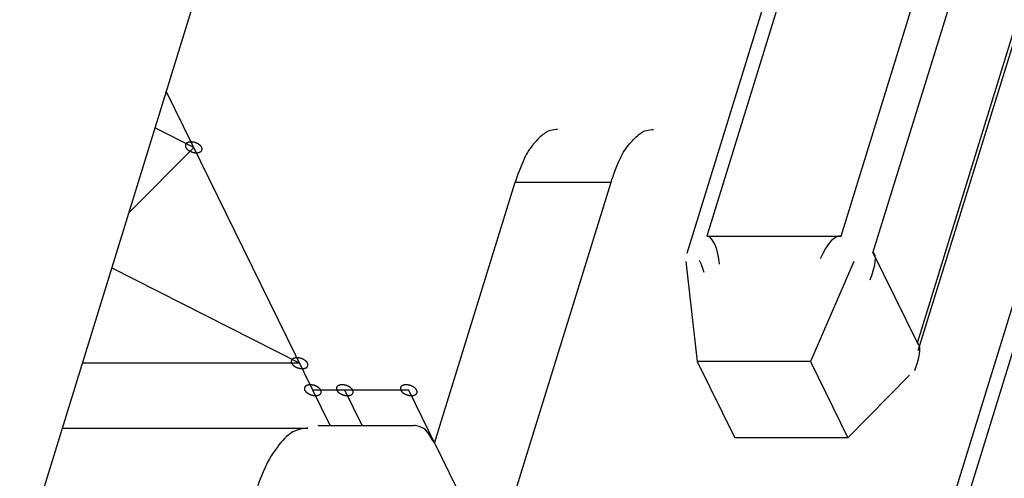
# Model space of a CAD drawing. Header units: millimetres. Extents: x -78 to 141, y 20 to 129.
# Tile 77 of 114: x 110.27 to 119.22, y 58.08 to 62.25. Entities that reach past the tile are written whole.
import ezdxf

# ---------------------------------------------------------------- set-up
doc = ezdxf.new("R2010")
doc.units = ezdxf.units.MM
doc.header["$LTSCALE"] = 16.335
doc.layers.get('0').update_dxf_attribs({"linetype": 'CONTINUOUS'})

msp = doc.modelspace()

# ---------------------------------------------------------------- linework, layer by layer
at = {"color": 7, "linetype": 'Continuous'}
for p, q in [((116.3381, 60.1306), (118.977, 68.6701)), ((119.0567, 68.5076), (116.5159, 60.2854)), ((117.7363, 60.2854), (119.8056, 66.9815)), ((120.0115, 66.5619), (118.0265, 60.1383)), ((118.4306, 59.3146), (120.4157, 65.7383)), ((118.4388, 59.2448), (120.4339, 65.7011)), ((118.2434, 56.2472), (120.8824, 64.7872)), ((118.4596, 56.526), (120.9622, 64.6246)), ((112.2467, 63.6891), (108.6574, 52.0741)), ((113.0912, 58.5658), (111.6016, 61.6013)), ((111.8518, 61.0914), (111.4992, 61.2702)), ((111.8518, 61.0914), (111.2592, 60.4935)), ((114.0407, 58.4047), (114.7735, 60.7761)), ((114.5761, 57.3163), (115.6452, 60.7761)), ((114.7735, 60.7761), (115.6452, 60.7761)), ((116.5159, 60.2854), (117.7363, 60.2854)), ((118.4306, 59.3146), (118.0265, 60.1383)), ((112.8142, 59.1303), (111.1056, 59.9965)), ((116.3247, 60.054), (116.4297, 59.1467)), ((117.8534, 60.054), (117.4578, 59.1467)), ((112.8142, 59.1303), (110.838, 59.1303)), ((117.4578, 59.1467), (116.4297, 59.1467)), ((116.4297, 59.1467), (116.7702, 58.4528)), ((117.4578, 59.1467), (117.7983, 58.4528)), ((117.7983, 58.4528), (118.3596, 59.0223)), ((113.8062, 58.8852), (112.9345, 58.8852)), ((113.3818, 58.5658), (113.225, 58.8852)), ((114.0468, 58.3949), (113.8062, 58.8852)), ((110.6557, 58.5406), (112.8894, 58.5406)), ((112.9841, 58.5658), (113.8559, 58.5658)), ((117.7983, 58.4528), (116.7702, 58.4528)), ((114.0468, 58.3949), (114.5761, 57.3163))]:
    msp.add_line(p, q, dxfattribs=at)
for centre, major_axis, ratio, start_param, end_param in [((116.3894, 59.4953), (-0.1265, -0.7901), 0.272356, 3.0668, 3.141593), ((116.3894, 59.4953), (-0.1265, -0.7901), 0.272356, 2.356194, 3.0668), ((117.6098, 59.4953), (0.1265, 0.7901), 0.272356, 0, 0.785398), ((116.3894, 59.4953), (0.0192, -0.643), 0.254672, 2.356194, 2.646664), ((117.6098, 59.4953), (-0.4166, -0.643), 0.213825, 2.356194, 3.141593), ((118.014, 58.6716), (-0.4166, -0.643), 0.213825, 2.646658, 3.141593), ((118.014, 58.6716), (-0.4166, -0.643), 0.213825, 2.356194, 2.646658)]:
    msp.add_ellipse(centre, major_axis=major_axis, ratio=ratio, start_param=start_param, end_param=end_param, dxfattribs=at)
for points, knots in [([(115.1584, 61.2534), (115.1563, 61.2534), (115.0869, 61.2503), (115.0213, 61.209), (114.916, 61.1009), (114.8434, 60.9766), (114.7776, 60.7893), (114.7735, 60.7761)], [0, 0, 0, 0, 0.0096975, 0.0446881, 0.0878392, 0.1414469, 0.2053578, 0.2053578, 0.2053578, 0.2053578]), ([(115.6452, 60.7761), (115.6493, 60.7893), (115.7152, 60.9766), (115.7877, 61.1009), (115.893, 61.209), (115.9587, 61.2503), (116.028, 61.2534), (116.0301, 61.2534)], [0, 0, 0, 0, 0.0639109, 0.1175187, 0.1606697, 0.1956604, 0.2053578, 0.2053578, 0.2053578, 0.2053578]), ([(111.9244, 61.0914), (111.9244, 61.0915), (111.9217, 61.0957), (111.9202, 61.0982), (111.9191, 61.0998), (111.9184, 61.101), (111.9173, 61.1021), (111.9159, 61.1036), (111.9141, 61.1055), (111.9123, 61.1075), (111.9109, 61.109), (111.9098, 61.1102), (111.9084, 61.1112), (111.9066, 61.1126), (111.9044, 61.1143), (111.9021, 61.1161), (111.9003, 61.1175), (111.899, 61.1186), (111.8974, 61.1195), (111.8953, 61.1208), (111.8926, 61.1223), (111.8899, 61.1239), (111.8877, 61.1251), (111.8862, 61.1262), (111.8844, 61.1268), (111.8821, 61.1279), (111.8792, 61.1291), (111.8763, 61.1304), (111.874, 61.1314), (111.8722, 61.1322), (111.8704, 61.1327), (111.8679, 61.1335), (111.8649, 61.1344), (111.8618, 61.1354), (111.8593, 61.1361), (111.8575, 61.1368), (111.8556, 61.137), (111.8531, 61.1375), (111.85, 61.1381), (111.8469, 61.1387), (111.8444, 61.1391), (111.8426, 61.1396), (111.8407, 61.1396), (111.8382, 61.1398), (111.8352, 61.14), (111.8321, 61.1402), (111.8296, 61.1403), (111.8278, 61.1405), (111.826, 61.1403), (111.8238, 61.1402), (111.8209, 61.14), (111.8181, 61.1398), (111.8158, 61.1396), (111.8141, 61.1396), (111.8126, 61.1392), (111.8105, 61.1387), (111.808, 61.1381), (111.8054, 61.1376), (111.8034, 61.1371), (111.8019, 61.1369), (111.8006, 61.1362), (111.7989, 61.1355), (111.7967, 61.1345), (111.7946, 61.1336), (111.7929, 61.1328), (111.7915, 61.1324), (111.7905, 61.1315), (111.7892, 61.1305), (111.7875, 61.1292), (111.7858, 61.1279), (111.7845, 61.1268), (111.7834, 61.1262), (111.7828, 61.1252), (111.7818, 61.124), (111.7807, 61.1224), (111.7796, 61.1209), (111.7787, 61.1196), (111.778, 61.1188), (111.7777, 61.1176), (111.7773, 61.1163), (111.7768, 61.1145), (111.7762, 61.1127), (111.7758, 61.1113), (111.7754, 61.1103), (111.7756, 61.1091), (111.7756, 61.1076), (111.7757, 61.1057), (111.7757, 61.1038), (111.7758, 61.1023), (111.7757, 61.1011), (111.7763, 61.0999), (111.7768, 61.0983), (111.7777, 61.0958), (111.7791, 61.0915), (111.7792, 61.0914)], [0, 0, 0, 0, 0.00178862, 0.00268292, 0.00313008, 0.00357723, 0.00407486, 0.0045725, 0.00556776, 0.00656303, 0.00706066, 0.0075583, 0.00810164, 0.00864499, 0.00973169, 0.01081838, 0.01136173, 0.01190508, 0.01249491, 0.01308474, 0.0142644, 0.01544405, 0.01603388, 0.01662371, 0.01722604, 0.01782837, 0.01903302, 0.02023767, 0.02084, 0.02144232, 0.02205221, 0.0226621, 0.02388189, 0.02510167, 0.02571156, 0.02632145, 0.02692335, 0.02752524, 0.02872902, 0.0299328, 0.03053469, 0.03113658, 0.03172556, 0.03231453, 0.03349248, 0.03467043, 0.03525941, 0.03584838, 0.03639056, 0.03693274, 0.03801709, 0.03910144, 0.03964362, 0.0401858, 0.04068205, 0.0411783, 0.0421708, 0.04316329, 0.04365954, 0.04415579, 0.04460152, 0.04504725, 0.04593871, 0.04683018, 0.04727591, 0.04772164, 0.04812629, 0.04853094, 0.04934024, 0.05014954, 0.05055419, 0.05095884, 0.05132092, 0.05168301, 0.05240718, 0.05313135, 0.05349343, 0.05385552, 0.05420471, 0.0545539, 0.05525228, 0.05595067, 0.05629986, 0.05664905, 0.05701186, 0.05737466, 0.05810028, 0.0588259, 0.0591887, 0.05955151, 0.0599574, 0.0603633, 0.06117508, 0.06279866, 0.06279866, 0.06279866, 0.06279866]), ([(111.7792, 61.0914), (111.7792, 61.0913), (111.7819, 61.0871), (111.7834, 61.0847), (111.7845, 61.0831), (111.7852, 61.0818), (111.7863, 61.0808), (111.7877, 61.0792), (111.7895, 61.0773), (111.7913, 61.0754), (111.7927, 61.0739), (111.7938, 61.0727), (111.7952, 61.0717), (111.7969, 61.0703), (111.7992, 61.0685), (111.8014, 61.0668), (111.8033, 61.0654), (111.8046, 61.0642), (111.8062, 61.0634), (111.8083, 61.0621), (111.811, 61.0605), (111.8137, 61.059), (111.8158, 61.0577), (111.8174, 61.0567), (111.8192, 61.056), (111.8215, 61.055), (111.8244, 61.0537), (111.8273, 61.0525), (111.8296, 61.0515), (111.8314, 61.0506), (111.8332, 61.0501), (111.8357, 61.0494), (111.8387, 61.0484), (111.8418, 61.0475), (111.8443, 61.0468), (111.8461, 61.0461), (111.848, 61.0458), (111.8504, 61.0453), (111.8536, 61.0448), (111.8567, 61.0442), (111.8592, 61.0437), (111.861, 61.0433), (111.8629, 61.0433), (111.8653, 61.0431), (111.8684, 61.0429), (111.8715, 61.0427), (111.874, 61.0425), (111.8758, 61.0423), (111.8776, 61.0425), (111.8798, 61.0427), (111.8827, 61.0429), (111.8855, 61.0431), (111.8878, 61.0432), (111.8895, 61.0433), (111.891, 61.0437), (111.8931, 61.0441), (111.8956, 61.0447), (111.8982, 61.0453), (111.9002, 61.0458), (111.9017, 61.046), (111.903, 61.0467), (111.9047, 61.0474), (111.9069, 61.0484), (111.909, 61.0493), (111.9107, 61.0501), (111.912, 61.0505), (111.913, 61.0514), (111.9144, 61.0524), (111.9161, 61.0537), (111.9178, 61.055), (111.9191, 61.056), (111.9202, 61.0567), (111.9208, 61.0577), (111.9218, 61.0589), (111.9229, 61.0605), (111.924, 61.062), (111.9248, 61.0632), (111.9256, 61.0641), (111.9258, 61.0652), (111.9263, 61.0666), (111.9268, 61.0684), (111.9274, 61.0701), (111.9278, 61.0715), (111.9282, 61.0726), (111.928, 61.0737), (111.928, 61.0753), (111.9279, 61.0772), (111.9279, 61.0791), (111.9278, 61.0806), (111.9279, 61.0818), (111.9273, 61.0829), (111.9268, 61.0846), (111.9259, 61.087), (111.9245, 61.0913), (111.9244, 61.0914)], [0, 0, 0, 0, 0.00178862, 0.00268292, 0.00313008, 0.00357723, 0.00407486, 0.0045725, 0.00556776, 0.00656303, 0.00706066, 0.0075583, 0.00810164, 0.00864499, 0.00973169, 0.01081838, 0.01136173, 0.01190508, 0.01249491, 0.01308474, 0.0142644, 0.01544405, 0.01603388, 0.01662371, 0.01722604, 0.01782837, 0.01903302, 0.02023767, 0.02084, 0.02144232, 0.02205221, 0.0226621, 0.02388189, 0.02510167, 0.02571156, 0.02632145, 0.02692335, 0.02752524, 0.02872902, 0.0299328, 0.03053469, 0.03113658, 0.03172556, 0.03231453, 0.03349248, 0.03467043, 0.03525941, 0.03584838, 0.03639056, 0.03693274, 0.03801709, 0.03910144, 0.03964362, 0.0401858, 0.04068205, 0.0411783, 0.0421708, 0.04316329, 0.04365954, 0.04415579, 0.04460152, 0.04504725, 0.04593871, 0.04683018, 0.04727591, 0.04772164, 0.04812629, 0.04853094, 0.04934024, 0.05014954, 0.05055419, 0.05095884, 0.05132092, 0.05168301, 0.05240718, 0.05313135, 0.05349343, 0.05385552, 0.05420471, 0.0545539, 0.05525228, 0.05595067, 0.05629986, 0.05664905, 0.05701186, 0.05737466, 0.05810028, 0.0588259, 0.0591887, 0.05955151, 0.0599574, 0.0603633, 0.06117508, 0.06279866, 0.06279866, 0.06279866, 0.06279866]), ([(112.8868, 59.1303), (112.8867, 59.1304), (112.8841, 59.1347), (112.8825, 59.1371), (112.8815, 59.1387), (112.8808, 59.14), (112.8797, 59.141), (112.8783, 59.1425), (112.8764, 59.1444), (112.8747, 59.1464), (112.8732, 59.1479), (112.8722, 59.1491), (112.8708, 59.1501), (112.869, 59.1515), (112.8667, 59.1532), (112.8645, 59.155), (112.8627, 59.1564), (112.8613, 59.1576), (112.8597, 59.1584), (112.8576, 59.1597), (112.8549, 59.1612), (112.8523, 59.1628), (112.8501, 59.1641), (112.8485, 59.1651), (112.8468, 59.1658), (112.8445, 59.1668), (112.8415, 59.168), (112.8386, 59.1693), (112.8363, 59.1703), (112.8346, 59.1711), (112.8327, 59.1716), (112.8303, 59.1724), (112.8272, 59.1733), (112.8242, 59.1743), (112.8217, 59.175), (112.8199, 59.1757), (112.818, 59.1759), (112.8155, 59.1764), (112.8124, 59.177), (112.8093, 59.1776), (112.8068, 59.178), (112.805, 59.1785), (112.8031, 59.1785), (112.8006, 59.1787), (112.7975, 59.1789), (112.7944, 59.1791), (112.792, 59.1792), (112.7901, 59.1794), (112.7884, 59.1792), (112.7861, 59.1791), (112.7833, 59.1789), (112.7804, 59.1787), (112.7782, 59.1785), (112.7765, 59.1785), (112.7749, 59.1781), (112.7729, 59.1776), (112.7703, 59.177), (112.7678, 59.1765), (112.7658, 59.176), (112.7643, 59.1758), (112.7629, 59.1751), (112.7612, 59.1744), (112.7591, 59.1734), (112.7569, 59.1725), (112.7552, 59.1717), (112.7539, 59.1713), (112.7529, 59.1704), (112.7515, 59.1694), (112.7499, 59.1681), (112.7481, 59.1668), (112.7468, 59.1658), (112.7457, 59.1651), (112.7451, 59.1641), (112.7442, 59.1629), (112.7431, 59.1613), (112.742, 59.1598), (112.7411, 59.1585), (112.7403, 59.1577), (112.7401, 59.1566), (112.7396, 59.1552), (112.7391, 59.1534), (112.7386, 59.1516), (112.7382, 59.1502), (112.7377, 59.1492), (112.7379, 59.148), (112.7379, 59.1465), (112.738, 59.1446), (112.7381, 59.1427), (112.7382, 59.1412), (112.7381, 59.14), (112.7386, 59.1388), (112.7392, 59.1372), (112.74, 59.1347), (112.7415, 59.1304), (112.7415, 59.1303)], [0, 0, 0, 0, 0.00178862, 0.00268292, 0.00313008, 0.00357723, 0.00407486, 0.0045725, 0.00556776, 0.00656303, 0.00706066, 0.0075583, 0.00810164, 0.00864499, 0.00973169, 0.01081838, 0.01136173, 0.01190508, 0.01249491, 0.01308474, 0.0142644, 0.01544405, 0.01603388, 0.01662371, 0.01722604, 0.01782837, 0.01903302, 0.02023767, 0.02084, 0.02144232, 0.02205221, 0.0226621, 0.02388189, 0.02510167, 0.02571156, 0.02632145, 0.02692335, 0.02752524, 0.02872902, 0.0299328, 0.03053469, 0.03113658, 0.03172556, 0.03231453, 0.03349248, 0.03467043, 0.03525941, 0.03584838, 0.03639056, 0.03693274, 0.03801709, 0.03910144, 0.03964362, 0.0401858, 0.04068205, 0.0411783, 0.0421708, 0.04316329, 0.04365954, 0.04415579, 0.04460152, 0.04504725, 0.04593871, 0.04683018, 0.04727591, 0.04772164, 0.04812629, 0.04853094, 0.04934024, 0.05014954, 0.05055419, 0.05095884, 0.05132092, 0.05168301, 0.05240718, 0.05313135, 0.05349343, 0.05385552, 0.05420471, 0.0545539, 0.05525228, 0.05595067, 0.05629986, 0.05664905, 0.05701186, 0.05737466, 0.05810028, 0.0588259, 0.0591887, 0.05955151, 0.0599574, 0.0603633, 0.06117508, 0.06279865, 0.06279865, 0.06279865, 0.06279865]), ([(112.7415, 59.1303), (112.7416, 59.1303), (112.7443, 59.126), (112.7458, 59.1236), (112.7468, 59.122), (112.7475, 59.1207), (112.7487, 59.1197), (112.7501, 59.1181), (112.7519, 59.1162), (112.7536, 59.1143), (112.7551, 59.1128), (112.7561, 59.1116), (112.7575, 59.1106), (112.7593, 59.1092), (112.7616, 59.1074), (112.7638, 59.1057), (112.7656, 59.1043), (112.767, 59.1031), (112.7686, 59.1023), (112.7707, 59.101), (112.7734, 59.0995), (112.7761, 59.0979), (112.7782, 59.0966), (112.7798, 59.0956), (112.7816, 59.0949), (112.7839, 59.0939), (112.7868, 59.0926), (112.7897, 59.0914), (112.792, 59.0904), (112.7937, 59.0895), (112.7956, 59.0891), (112.798, 59.0883), (112.8011, 59.0874), (112.8042, 59.0864), (112.8066, 59.0857), (112.8084, 59.085), (112.8103, 59.0848), (112.8128, 59.0843), (112.8159, 59.0837), (112.819, 59.0831), (112.8215, 59.0827), (112.8234, 59.0822), (112.8252, 59.0822), (112.8277, 59.082), (112.8308, 59.0818), (112.8339, 59.0816), (112.8364, 59.0815), (112.8382, 59.0813), (112.8399, 59.0815), (112.8422, 59.0816), (112.845, 59.0818), (112.8479, 59.082), (112.8502, 59.0822), (112.8518, 59.0822), (112.8534, 59.0826), (112.8554, 59.083), (112.858, 59.0836), (112.8605, 59.0842), (112.8625, 59.0847), (112.8641, 59.0849), (112.8654, 59.0856), (112.8671, 59.0863), (112.8692, 59.0873), (112.8714, 59.0882), (112.8731, 59.089), (112.8744, 59.0894), (112.8754, 59.0903), (112.8768, 59.0913), (112.8785, 59.0926), (112.8802, 59.0939), (112.8815, 59.0949), (112.8826, 59.0956), (112.8832, 59.0966), (112.8841, 59.0978), (112.8852, 59.0994), (112.8864, 59.1009), (112.8872, 59.1022), (112.888, 59.103), (112.8882, 59.1041), (112.8887, 59.1055), (112.8892, 59.1073), (112.8897, 59.109), (112.8901, 59.1105), (112.8906, 59.1115), (112.8904, 59.1127), (112.8904, 59.1142), (112.8903, 59.1161), (112.8902, 59.118), (112.8901, 59.1195), (112.8902, 59.1207), (112.8897, 59.1219), (112.8892, 59.1235), (112.8883, 59.1259), (112.8868, 59.1303), (112.8868, 59.1303)], [0, 0, 0, 0, 0.00178862, 0.00268292, 0.00313008, 0.00357723, 0.00407486, 0.0045725, 0.00556776, 0.00656303, 0.00706066, 0.0075583, 0.00810164, 0.00864499, 0.00973169, 0.01081838, 0.01136173, 0.01190508, 0.01249491, 0.01308474, 0.0142644, 0.01544405, 0.01603388, 0.01662371, 0.01722604, 0.01782837, 0.01903302, 0.02023767, 0.02084, 0.02144232, 0.02205221, 0.0226621, 0.02388189, 0.02510167, 0.02571156, 0.02632145, 0.02692335, 0.02752524, 0.02872902, 0.0299328, 0.03053469, 0.03113658, 0.03172556, 0.03231453, 0.03349248, 0.03467043, 0.03525941, 0.03584838, 0.03639056, 0.03693274, 0.03801709, 0.03910144, 0.03964362, 0.0401858, 0.04068205, 0.0411783, 0.0421708, 0.04316329, 0.04365954, 0.04415579, 0.04460152, 0.04504725, 0.04593871, 0.04683018, 0.04727591, 0.04772164, 0.04812629, 0.04853094, 0.04934024, 0.05014954, 0.05055419, 0.05095884, 0.05132092, 0.05168301, 0.05240718, 0.05313135, 0.05349343, 0.05385552, 0.05420471, 0.0545539, 0.05525228, 0.05595067, 0.05629986, 0.05664905, 0.05701186, 0.05737466, 0.05810028, 0.0588259, 0.0591887, 0.05955151, 0.0599574, 0.0603633, 0.06117508, 0.06279865, 0.06279865, 0.06279865, 0.06279865]), ([(113.0071, 58.8852), (113.007, 58.8853), (113.0043, 58.8895), (113.0028, 58.8919), (113.0018, 58.8935), (113.0011, 58.8948), (112.9999, 58.8959), (112.9985, 58.8974), (112.9967, 58.8993), (112.995, 58.9012), (112.9935, 58.9027), (112.9925, 58.904), (112.9911, 58.9049), (112.9893, 58.9064), (112.987, 58.9081), (112.9848, 58.9099), (112.983, 58.9113), (112.9816, 58.9124), (112.98, 58.9133), (112.9779, 58.9146), (112.9752, 58.9161), (112.9726, 58.9177), (112.9704, 58.9189), (112.9688, 58.9199), (112.9671, 58.9206), (112.9647, 58.9217), (112.9618, 58.9229), (112.9589, 58.9242), (112.9566, 58.9252), (112.9549, 58.926), (112.953, 58.9265), (112.9506, 58.9273), (112.9475, 58.9282), (112.9445, 58.9292), (112.942, 58.9299), (112.9402, 58.9305), (112.9383, 58.9308), (112.9358, 58.9313), (112.9327, 58.9319), (112.9296, 58.9325), (112.9271, 58.9329), (112.9252, 58.9333), (112.9234, 58.9334), (112.9209, 58.9336), (112.9178, 58.9337), (112.9147, 58.934), (112.9122, 58.9341), (112.9104, 58.9343), (112.9087, 58.9341), (112.9064, 58.934), (112.9036, 58.9338), (112.9007, 58.9336), (112.8985, 58.9334), (112.8968, 58.9334), (112.8952, 58.9329), (112.8932, 58.9325), (112.8906, 58.9319), (112.8881, 58.9314), (112.8861, 58.9309), (112.8846, 58.9306), (112.8832, 58.93), (112.8815, 58.9292), (112.8794, 58.9283), (112.8772, 58.9274), (112.8755, 58.9266), (112.8742, 58.9261), (112.8732, 58.9253), (112.8718, 58.9243), (112.8701, 58.923), (112.8684, 58.9217), (112.8671, 58.9206), (112.866, 58.92), (112.8654, 58.9189), (112.8645, 58.9177), (112.8634, 58.9162), (112.8623, 58.9146), (112.8614, 58.9134), (112.8606, 58.9125), (112.8604, 58.9114), (112.8599, 58.91), (112.8594, 58.9083), (112.8589, 58.9065), (112.8585, 58.9051), (112.858, 58.9041), (112.8582, 58.9029), (112.8582, 58.9014), (112.8583, 58.8995), (112.8584, 58.8976), (112.8585, 58.8961), (112.8584, 58.8948), (112.8589, 58.8937), (112.8594, 58.892), (112.8603, 58.8896), (112.8618, 58.8853), (112.8618, 58.8852)], [0, 0, 0, 0, 0.00178862, 0.00268292, 0.00313008, 0.00357723, 0.00407486, 0.0045725, 0.00556776, 0.00656303, 0.00706066, 0.0075583, 0.00810164, 0.00864499, 0.00973169, 0.01081838, 0.01136173, 0.01190508, 0.01249491, 0.01308474, 0.0142644, 0.01544405, 0.01603388, 0.01662371, 0.01722604, 0.01782837, 0.01903302, 0.02023767, 0.02084, 0.02144232, 0.02205221, 0.0226621, 0.02388189, 0.02510167, 0.02571156, 0.02632145, 0.02692335, 0.02752524, 0.02872902, 0.0299328, 0.03053469, 0.03113658, 0.03172556, 0.03231453, 0.03349248, 0.03467043, 0.03525941, 0.03584838, 0.03639056, 0.03693274, 0.03801709, 0.03910144, 0.03964362, 0.0401858, 0.04068205, 0.0411783, 0.0421708, 0.04316329, 0.04365954, 0.04415579, 0.04460152, 0.04504725, 0.04593871, 0.04683018, 0.04727591, 0.04772164, 0.04812629, 0.04853094, 0.04934024, 0.05014954, 0.05055419, 0.05095884, 0.05132092, 0.05168301, 0.05240718, 0.05313135, 0.05349343, 0.05385552, 0.05420471, 0.0545539, 0.05525228, 0.05595067, 0.05629986, 0.05664905, 0.05701186, 0.05737466, 0.05810028, 0.0588259, 0.0591887, 0.05955151, 0.0599574, 0.0603633, 0.06117508, 0.06279866, 0.06279866, 0.06279866, 0.06279866]), ([(113.2977, 58.8852), (113.2976, 58.8853), (113.2949, 58.8895), (113.2934, 58.8919), (113.2924, 58.8935), (113.2917, 58.8948), (113.2905, 58.8959), (113.2891, 58.8974), (113.2873, 58.8993), (113.2855, 58.9012), (113.2841, 58.9027), (113.283, 58.904), (113.2817, 58.9049), (113.2799, 58.9064), (113.2776, 58.9081), (113.2754, 58.9099), (113.2736, 58.9113), (113.2722, 58.9124), (113.2706, 58.9133), (113.2685, 58.9146), (113.2658, 58.9161), (113.2631, 58.9177), (113.261, 58.9189), (113.2594, 58.9199), (113.2576, 58.9206), (113.2553, 58.9217), (113.2524, 58.9229), (113.2495, 58.9242), (113.2472, 58.9252), (113.2455, 58.926), (113.2436, 58.9265), (113.2412, 58.9273), (113.2381, 58.9282), (113.235, 58.9292), (113.2326, 58.9299), (113.2308, 58.9305), (113.2289, 58.9308), (113.2264, 58.9313), (113.2233, 58.9319), (113.2202, 58.9325), (113.2177, 58.9329), (113.2158, 58.9333), (113.214, 58.9334), (113.2115, 58.9336), (113.2084, 58.9337), (113.2053, 58.934), (113.2028, 58.9341), (113.201, 58.9343), (113.1993, 58.9341), (113.197, 58.934), (113.1941, 58.9338), (113.1913, 58.9336), (113.189, 58.9334), (113.1874, 58.9334), (113.1858, 58.9329), (113.1838, 58.9325), (113.1812, 58.9319), (113.1787, 58.9314), (113.1766, 58.9309), (113.1751, 58.9306), (113.1738, 58.93), (113.1721, 58.9292), (113.17, 58.9283), (113.1678, 58.9274), (113.1661, 58.9266), (113.1648, 58.9261), (113.1638, 58.9253), (113.1624, 58.9243), (113.1607, 58.923), (113.159, 58.9217), (113.1577, 58.9206), (113.1566, 58.92), (113.156, 58.9189), (113.1551, 58.9177), (113.154, 58.9162), (113.1528, 58.9146), (113.152, 58.9134), (113.1512, 58.9125), (113.151, 58.9114), (113.1505, 58.91), (113.15, 58.9083), (113.1495, 58.9065), (113.1491, 58.9051), (113.1486, 58.9041), (113.1488, 58.9029), (113.1488, 58.9014), (113.1489, 58.8995), (113.149, 58.8976), (113.149, 58.8961), (113.149, 58.8948), (113.1495, 58.8937), (113.15, 58.892), (113.1509, 58.8896), (113.1524, 58.8853), (113.1524, 58.8852)], [0, 0, 0, 0, 0.00178862, 0.00268292, 0.00313008, 0.00357723, 0.00407486, 0.0045725, 0.00556776, 0.00656303, 0.00706066, 0.0075583, 0.00810164, 0.00864499, 0.00973169, 0.01081838, 0.01136173, 0.01190508, 0.01249491, 0.01308474, 0.0142644, 0.01544405, 0.01603388, 0.01662371, 0.01722604, 0.01782837, 0.01903302, 0.02023767, 0.02084, 0.02144232, 0.02205221, 0.0226621, 0.02388189, 0.02510167, 0.02571156, 0.02632145, 0.02692335, 0.02752524, 0.02872902, 0.0299328, 0.03053469, 0.03113658, 0.03172556, 0.03231453, 0.03349248, 0.03467043, 0.03525941, 0.03584838, 0.03639056, 0.03693274, 0.03801709, 0.03910144, 0.03964362, 0.0401858, 0.04068205, 0.0411783, 0.0421708, 0.04316329, 0.04365954, 0.04415579, 0.04460152, 0.04504725, 0.04593871, 0.04683018, 0.04727591, 0.04772164, 0.04812629, 0.04853094, 0.04934024, 0.05014954, 0.05055419, 0.05095884, 0.05132092, 0.05168301, 0.05240718, 0.05313135, 0.05349343, 0.05385552, 0.05420471, 0.0545539, 0.05525228, 0.05595067, 0.05629986, 0.05664905, 0.05701186, 0.05737466, 0.05810028, 0.0588259, 0.0591887, 0.05955151, 0.0599574, 0.0603633, 0.06117508, 0.06279866, 0.06279866, 0.06279866, 0.06279866]), ([(113.8788, 58.8852), (113.8788, 58.8853), (113.8761, 58.8895), (113.8746, 58.8919), (113.8735, 58.8935), (113.8728, 58.8948), (113.8717, 58.8959), (113.8703, 58.8974), (113.8685, 58.8993), (113.8667, 58.9012), (113.8653, 58.9027), (113.8642, 58.904), (113.8628, 58.9049), (113.861, 58.9064), (113.8588, 58.9081), (113.8565, 58.9099), (113.8547, 58.9113), (113.8534, 58.9124), (113.8518, 58.9133), (113.8497, 58.9146), (113.847, 58.9161), (113.8443, 58.9177), (113.8421, 58.9189), (113.8406, 58.9199), (113.8388, 58.9206), (113.8365, 58.9217), (113.8336, 58.9229), (113.8307, 58.9242), (113.8284, 58.9252), (113.8266, 58.926), (113.8248, 58.9265), (113.8223, 58.9273), (113.8193, 58.9282), (113.8162, 58.9292), (113.8137, 58.9299), (113.8119, 58.9305), (113.81, 58.9308), (113.8075, 58.9313), (113.8044, 58.9319), (113.8013, 58.9325), (113.7988, 58.9329), (113.797, 58.9333), (113.7951, 58.9334), (113.7926, 58.9336), (113.7896, 58.9337), (113.7865, 58.934), (113.784, 58.9341), (113.7822, 58.9343), (113.7804, 58.9341), (113.7782, 58.934), (113.7753, 58.9338), (113.7725, 58.9336), (113.7702, 58.9334), (113.7685, 58.9334), (113.767, 58.9329), (113.7649, 58.9325), (113.7624, 58.9319), (113.7598, 58.9314), (113.7578, 58.9309), (113.7563, 58.9306), (113.755, 58.93), (113.7533, 58.9292), (113.7511, 58.9283), (113.749, 58.9274), (113.7473, 58.9266), (113.7459, 58.9261), (113.7449, 58.9253), (113.7436, 58.9243), (113.7419, 58.923), (113.7402, 58.9217), (113.7389, 58.9206), (113.7378, 58.92), (113.7372, 58.9189), (113.7362, 58.9177), (113.7351, 58.9162), (113.734, 58.9146), (113.7331, 58.9134), (113.7324, 58.9125), (113.7321, 58.9114), (113.7317, 58.91), (113.7312, 58.9083), (113.7306, 58.9065), (113.7302, 58.9051), (113.7298, 58.9041), (113.73, 58.9029), (113.73, 58.9014), (113.7301, 58.8995), (113.7301, 58.8976), (113.7302, 58.8961), (113.7301, 58.8948), (113.7307, 58.8937), (113.7312, 58.892), (113.7321, 58.8896), (113.7335, 58.8853), (113.7335, 58.8852)], [0, 0, 0, 0, 0.00178862, 0.00268292, 0.00313008, 0.00357723, 0.00407486, 0.0045725, 0.00556776, 0.00656303, 0.00706066, 0.0075583, 0.00810164, 0.00864499, 0.00973169, 0.01081838, 0.01136173, 0.01190508, 0.01249491, 0.01308474, 0.0142644, 0.01544405, 0.01603388, 0.01662371, 0.01722604, 0.01782837, 0.01903302, 0.02023767, 0.02084, 0.02144232, 0.02205221, 0.0226621, 0.02388189, 0.02510167, 0.02571156, 0.02632145, 0.02692335, 0.02752524, 0.02872902, 0.0299328, 0.03053469, 0.03113658, 0.03172556, 0.03231453, 0.03349248, 0.03467043, 0.03525941, 0.03584838, 0.03639056, 0.03693274, 0.03801709, 0.03910144, 0.03964362, 0.0401858, 0.04068205, 0.0411783, 0.0421708, 0.04316329, 0.04365954, 0.04415579, 0.04460152, 0.04504725, 0.04593871, 0.04683018, 0.04727591, 0.04772164, 0.04812629, 0.04853094, 0.04934024, 0.05014954, 0.05055419, 0.05095884, 0.05132092, 0.05168301, 0.05240718, 0.05313135, 0.05349343, 0.05385552, 0.05420471, 0.0545539, 0.05525228, 0.05595067, 0.05629986, 0.05664905, 0.05701186, 0.05737466, 0.05810028, 0.0588259, 0.0591887, 0.05955151, 0.0599574, 0.0603633, 0.06117508, 0.06279866, 0.06279866, 0.06279866, 0.06279866]), ([(112.8618, 58.8852), (112.8619, 58.8851), (112.8646, 58.8809), (112.8661, 58.8785), (112.8671, 58.8769), (112.8678, 58.8756), (112.869, 58.8746), (112.8704, 58.873), (112.8722, 58.8711), (112.8739, 58.8692), (112.8754, 58.8677), (112.8764, 58.8664), (112.8778, 58.8655), (112.8796, 58.8641), (112.8819, 58.8623), (112.8841, 58.8605), (112.8859, 58.8591), (112.8873, 58.858), (112.8889, 58.8572), (112.891, 58.8559), (112.8937, 58.8543), (112.8963, 58.8527), (112.8985, 58.8515), (112.9001, 58.8505), (112.9018, 58.8498), (112.9042, 58.8488), (112.9071, 58.8475), (112.91, 58.8462), (112.9123, 58.8452), (112.914, 58.8444), (112.9159, 58.8439), (112.9183, 58.8431), (112.9214, 58.8422), (112.9245, 58.8413), (112.9269, 58.8405), (112.9287, 58.8399), (112.9306, 58.8396), (112.9331, 58.8391), (112.9362, 58.8386), (112.9393, 58.838), (112.9418, 58.8375), (112.9437, 58.8371), (112.9455, 58.837), (112.948, 58.8369), (112.9511, 58.8367), (112.9542, 58.8365), (112.9567, 58.8363), (112.9585, 58.8361), (112.9602, 58.8363), (112.9625, 58.8364), (112.9653, 58.8367), (112.9682, 58.8368), (112.9705, 58.837), (112.9721, 58.837), (112.9737, 58.8375), (112.9757, 58.8379), (112.9783, 58.8385), (112.9808, 58.8391), (112.9828, 58.8396), (112.9844, 58.8398), (112.9857, 58.8405), (112.9874, 58.8412), (112.9895, 58.8421), (112.9917, 58.8431), (112.9934, 58.8438), (112.9947, 58.8443), (112.9957, 58.8452), (112.9971, 58.8462), (112.9988, 58.8475), (113.0005, 58.8487), (113.0018, 58.8498), (113.0029, 58.8504), (113.0035, 58.8515), (113.0044, 58.8527), (113.0055, 58.8542), (113.0067, 58.8558), (113.0075, 58.857), (113.0083, 58.8579), (113.0085, 58.859), (113.009, 58.8604), (113.0095, 58.8622), (113.01, 58.8639), (113.0104, 58.8653), (113.0109, 58.8664), (113.0107, 58.8675), (113.0107, 58.869), (113.0106, 58.8709), (113.0105, 58.8729), (113.0104, 58.8744), (113.0105, 58.8756), (113.01, 58.8767), (113.0095, 58.8784), (113.0086, 58.8808), (113.0071, 58.8851), (113.0071, 58.8852)], [0, 0, 0, 0, 0.00178862, 0.00268292, 0.00313008, 0.00357723, 0.00407486, 0.0045725, 0.00556776, 0.00656303, 0.00706066, 0.0075583, 0.00810164, 0.00864499, 0.00973169, 0.01081838, 0.01136173, 0.01190508, 0.01249491, 0.01308474, 0.0142644, 0.01544405, 0.01603388, 0.01662371, 0.01722604, 0.01782837, 0.01903302, 0.02023767, 0.02084, 0.02144232, 0.02205221, 0.0226621, 0.02388189, 0.02510167, 0.02571156, 0.02632145, 0.02692335, 0.02752524, 0.02872902, 0.0299328, 0.03053469, 0.03113658, 0.03172556, 0.03231453, 0.03349248, 0.03467043, 0.03525941, 0.03584838, 0.03639056, 0.03693274, 0.03801709, 0.03910144, 0.03964362, 0.0401858, 0.04068205, 0.0411783, 0.0421708, 0.04316329, 0.04365954, 0.04415579, 0.04460152, 0.04504725, 0.04593871, 0.04683018, 0.04727591, 0.04772164, 0.04812629, 0.04853094, 0.04934024, 0.05014954, 0.05055419, 0.05095884, 0.05132092, 0.05168301, 0.05240718, 0.05313135, 0.05349343, 0.05385552, 0.05420471, 0.0545539, 0.05525228, 0.05595067, 0.05629986, 0.05664905, 0.05701186, 0.05737466, 0.05810028, 0.0588259, 0.0591887, 0.05955151, 0.0599574, 0.0603633, 0.06117508, 0.06279865, 0.06279865, 0.06279865, 0.06279865]), ([(113.1524, 58.8852), (113.1524, 58.8851), (113.1551, 58.8809), (113.1567, 58.8785), (113.1577, 58.8769), (113.1584, 58.8756), (113.1595, 58.8746), (113.1609, 58.873), (113.1627, 58.8711), (113.1645, 58.8692), (113.166, 58.8677), (113.167, 58.8664), (113.1684, 58.8655), (113.1702, 58.8641), (113.1724, 58.8623), (113.1747, 58.8605), (113.1765, 58.8591), (113.1778, 58.858), (113.1795, 58.8572), (113.1816, 58.8559), (113.1843, 58.8543), (113.1869, 58.8527), (113.1891, 58.8515), (113.1907, 58.8505), (113.1924, 58.8498), (113.1947, 58.8488), (113.1976, 58.8475), (113.2005, 58.8462), (113.2029, 58.8452), (113.2046, 58.8444), (113.2065, 58.8439), (113.2089, 58.8431), (113.212, 58.8422), (113.215, 58.8413), (113.2175, 58.8405), (113.2193, 58.8399), (113.2212, 58.8396), (113.2237, 58.8391), (113.2268, 58.8386), (113.2299, 58.838), (113.2324, 58.8375), (113.2342, 58.8371), (113.2361, 58.837), (113.2386, 58.8369), (113.2417, 58.8367), (113.2448, 58.8365), (113.2472, 58.8363), (113.249, 58.8361), (113.2508, 58.8363), (113.2531, 58.8364), (113.2559, 58.8367), (113.2588, 58.8368), (113.261, 58.837), (113.2627, 58.837), (113.2643, 58.8375), (113.2663, 58.8379), (113.2688, 58.8385), (113.2714, 58.8391), (113.2734, 58.8396), (113.2749, 58.8398), (113.2762, 58.8405), (113.278, 58.8412), (113.2801, 58.8421), (113.2823, 58.8431), (113.284, 58.8438), (113.2853, 58.8443), (113.2863, 58.8452), (113.2877, 58.8462), (113.2893, 58.8475), (113.2911, 58.8487), (113.2924, 58.8498), (113.2935, 58.8504), (113.2941, 58.8515), (113.295, 58.8527), (113.2961, 58.8542), (113.2972, 58.8558), (113.2981, 58.857), (113.2989, 58.8579), (113.2991, 58.859), (113.2995, 58.8604), (113.3001, 58.8622), (113.3006, 58.8639), (113.301, 58.8653), (113.3015, 58.8664), (113.3013, 58.8675), (113.3013, 58.869), (113.3012, 58.8709), (113.3011, 58.8729), (113.301, 58.8744), (113.3011, 58.8756), (113.3006, 58.8767), (113.3, 58.8784), (113.2992, 58.8808), (113.2977, 58.8851), (113.2977, 58.8852)], [0, 0, 0, 0, 0.00178862, 0.00268292, 0.00313008, 0.00357723, 0.00407486, 0.0045725, 0.00556776, 0.00656303, 0.00706066, 0.0075583, 0.00810164, 0.00864499, 0.00973169, 0.01081838, 0.01136173, 0.01190508, 0.01249491, 0.01308474, 0.0142644, 0.01544405, 0.01603388, 0.01662371, 0.01722604, 0.01782837, 0.01903302, 0.02023767, 0.02084, 0.02144232, 0.02205221, 0.0226621, 0.02388189, 0.02510167, 0.02571156, 0.02632145, 0.02692335, 0.02752524, 0.02872902, 0.0299328, 0.03053469, 0.03113658, 0.03172556, 0.03231453, 0.03349248, 0.03467043, 0.03525941, 0.03584838, 0.03639056, 0.03693274, 0.03801709, 0.03910144, 0.03964362, 0.0401858, 0.04068205, 0.0411783, 0.0421708, 0.04316329, 0.04365954, 0.04415579, 0.04460152, 0.04504725, 0.04593871, 0.04683018, 0.04727591, 0.04772164, 0.04812629, 0.04853094, 0.04934024, 0.05014954, 0.05055419, 0.05095884, 0.05132092, 0.05168301, 0.05240718, 0.05313135, 0.05349343, 0.05385552, 0.05420471, 0.0545539, 0.05525228, 0.05595067, 0.05629986, 0.05664905, 0.05701186, 0.05737466, 0.05810028, 0.0588259, 0.0591887, 0.05955151, 0.0599574, 0.0603633, 0.06117508, 0.06279865, 0.06279865, 0.06279865, 0.06279865]), ([(113.7335, 58.8852), (113.7336, 58.8851), (113.7363, 58.8809), (113.7378, 58.8785), (113.7389, 58.8769), (113.7396, 58.8756), (113.7407, 58.8746), (113.7421, 58.873), (113.7439, 58.8711), (113.7457, 58.8692), (113.7471, 58.8677), (113.7482, 58.8664), (113.7496, 58.8655), (113.7513, 58.8641), (113.7536, 58.8623), (113.7558, 58.8605), (113.7577, 58.8591), (113.759, 58.858), (113.7606, 58.8572), (113.7627, 58.8559), (113.7654, 58.8543), (113.7681, 58.8527), (113.7702, 58.8515), (113.7718, 58.8505), (113.7736, 58.8498), (113.7759, 58.8488), (113.7788, 58.8475), (113.7817, 58.8462), (113.784, 58.8452), (113.7858, 58.8444), (113.7876, 58.8439), (113.7901, 58.8431), (113.7931, 58.8422), (113.7962, 58.8413), (113.7987, 58.8405), (113.8005, 58.8399), (113.8024, 58.8396), (113.8048, 58.8391), (113.808, 58.8386), (113.8111, 58.838), (113.8136, 58.8375), (113.8154, 58.8371), (113.8173, 58.837), (113.8197, 58.8369), (113.8228, 58.8367), (113.8259, 58.8365), (113.8284, 58.8363), (113.8302, 58.8361), (113.832, 58.8363), (113.8342, 58.8364), (113.8371, 58.8367), (113.8399, 58.8368), (113.8422, 58.837), (113.8439, 58.837), (113.8454, 58.8375), (113.8475, 58.8379), (113.85, 58.8385), (113.8526, 58.8391), (113.8546, 58.8396), (113.8561, 58.8398), (113.8574, 58.8405), (113.8591, 58.8412), (113.8613, 58.8421), (113.8634, 58.8431), (113.8651, 58.8438), (113.8664, 58.8443), (113.8674, 58.8452), (113.8688, 58.8462), (113.8705, 58.8475), (113.8722, 58.8487), (113.8735, 58.8498), (113.8746, 58.8504), (113.8752, 58.8515), (113.8762, 58.8527), (113.8773, 58.8542), (113.8784, 58.8558), (113.8792, 58.857), (113.88, 58.8579), (113.8802, 58.859), (113.8807, 58.8604), (113.8812, 58.8622), (113.8818, 58.8639), (113.8822, 58.8653), (113.8826, 58.8664), (113.8824, 58.8675), (113.8824, 58.869), (113.8823, 58.8709), (113.8823, 58.8729), (113.8822, 58.8744), (113.8823, 58.8756), (113.8817, 58.8767), (113.8812, 58.8784), (113.8803, 58.8808), (113.8789, 58.8851), (113.8788, 58.8852)], [0, 0, 0, 0, 0.00178862, 0.00268292, 0.00313008, 0.00357723, 0.00407486, 0.0045725, 0.00556776, 0.00656303, 0.00706066, 0.0075583, 0.00810164, 0.00864499, 0.00973169, 0.01081838, 0.01136173, 0.01190508, 0.01249491, 0.01308474, 0.0142644, 0.01544405, 0.01603388, 0.01662371, 0.01722604, 0.01782837, 0.01903302, 0.02023767, 0.02084, 0.02144232, 0.02205221, 0.0226621, 0.02388189, 0.02510167, 0.02571156, 0.02632145, 0.02692335, 0.02752524, 0.02872902, 0.0299328, 0.03053469, 0.03113658, 0.03172556, 0.03231453, 0.03349248, 0.03467043, 0.03525941, 0.03584838, 0.03639056, 0.03693274, 0.03801709, 0.03910144, 0.03964362, 0.0401858, 0.04068205, 0.0411783, 0.0421708, 0.04316329, 0.04365954, 0.04415579, 0.04460152, 0.04504725, 0.04593871, 0.04683018, 0.04727591, 0.04772164, 0.04812629, 0.04853094, 0.04934024, 0.05014954, 0.05055419, 0.05095884, 0.05132092, 0.05168301, 0.05240718, 0.05313135, 0.05349343, 0.05385552, 0.05420471, 0.0545539, 0.05525228, 0.05595067, 0.05629986, 0.05664905, 0.05701186, 0.05737466, 0.05810028, 0.0588259, 0.0591887, 0.05955151, 0.0599574, 0.0603633, 0.06117508, 0.06279865, 0.06279865, 0.06279865, 0.06279865]), ([(114.0468, 58.3949), (114.0454, 58.3977), (113.9864, 58.4961), (113.9455, 58.5465), (113.8579, 58.5658), (113.8559, 58.5658)], [0, 0, 0, 0, 0.03495848, 0.06255051, 0.08484836, 0.08484836, 0.08484836, 0.08484836]), ([(112.8894, 58.5393), (112.8832, 58.5393), (112.758, 58.5295), (112.6481, 58.4183), (112.5092, 58.2424), (112.416, 57.9689), (112.4083, 57.9437)], [0, 0, 0, 0, 0.0224281, 0.0810572, 0.1584842, 0.2563353, 0.2563353, 0.2563353, 0.2563353])]:
    msp.add_open_spline(points, degree=3, knots=knots, dxfattribs=at)

doc.saveas('drawing.dxf')
